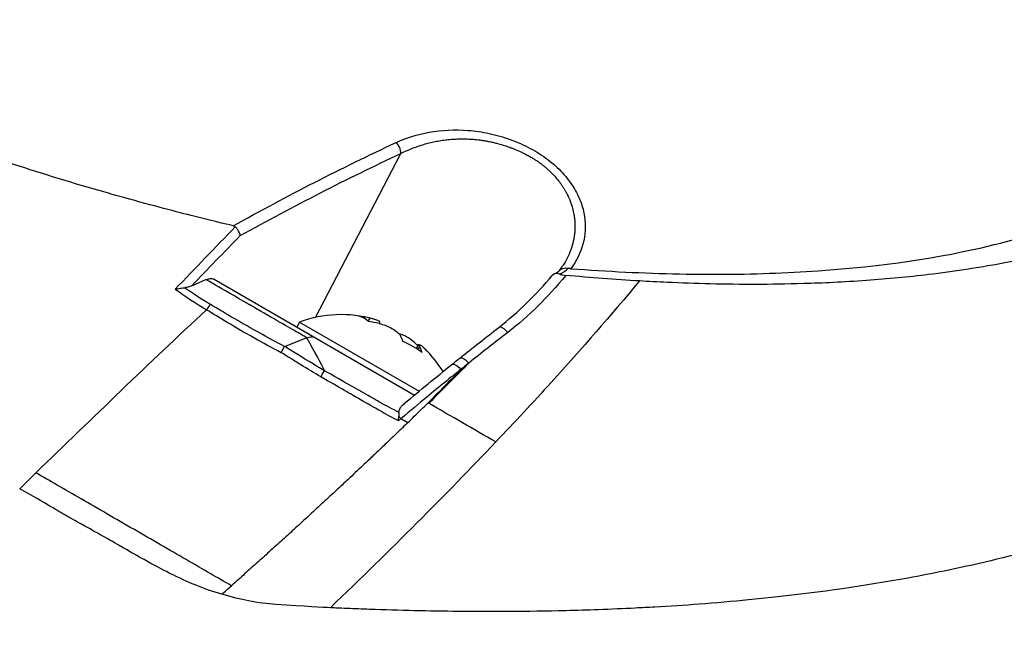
# Model space of a CAD drawing. Header units: millimetres. Extents: x 0 to 5219, y 0 to 2970.
# Tile 206 of 229: x 3471 to 3521, y 1553 to 1585. Entities that reach past the tile are written whole.
import ezdxf

# ---------------------------------------------------------------- set-up
doc = ezdxf.new("R2010")
doc.units = ezdxf.units.MM
doc.header["$LTSCALE"] = 0.2
doc.layers.add('01_Object Line', color=4, linetype='Continuous')

# ---------------------------------------------------------------- blocks, each defined once
blk = doc.blocks.new('Blk$A18R1-4W24T')
for p, q in [((236.904, 259.769), (241.267, 268.132)), ((226.442, 266.075), (226.439, 266.076)), ((231.127, 264.828), (231.127, 264.828)), ((230.593, 261.387), (231.346, 261.724)), ((231.736, 261.716), (241.962, 255.812)), ((231.689, 260.353), (231.689, 260.353)), ((231.877, 260.238), (231.877, 260.238)), ((232.414, 259.916), (232.414, 259.916)), ((232.435, 259.904), (232.435, 259.903)), ((232.437, 259.903), (232.437, 259.903)), ((236.098, 259.531), (235.954, 259.281)), ((236.098, 259.531), (242.199, 256.008)), ((239.605, 259.572), (239.697, 259.732)), ((240.159, 259.463), (240.202, 259.536)), ((235.334, 258.293), (236.48, 258.75)), ((242.066, 258.181), (242.145, 258.318)), ((242.071, 258.178), (242.192, 258.387)), ((242.148, 258.127), (242.23, 258.269)), ((237.5, 256.559), (237.499, 256.557)), ((242.656, 255.411), (242.697, 255.388)), ((241.165, 254.907), (241.165, 254.907)), ((240.979, 254.584), (240.979, 254.584)), ((244.094, 254.581), (244.094, 254.581)), ((228.088, 247.455), (228.088, 247.451)), ((228.961, 246.979), (228.959, 246.975)), ((229.344, 246.781), (229.341, 246.776)), ((229.714, 246.597), (229.712, 246.592)), ((230.826, 246.1), (230.825, 246.097)), ((231.347, 245.901), (231.345, 245.898))]:
    blk.add_line(p, q)
for centre, radius, start, end in [((238.224, 253.813), 6.1, 74.3046, 110.3981), ((232.921, 256.99), 2, 45.6655, 45.8399), ((238.224, 253.813), 6.1, 31.5818, 45.6954), ((238.224, 253.813), 6.1, 26.9762, 26.9774)]:
    blk.add_arc(centre, radius, start, end)
for centre, major_axis, ratio, start_param, end_param in [((240.901, 268.313), (0.211, -0.453), 0.66293, 0.878999, 2.195546), ((221.784, 267.951), (2.5, 0), 0.57735, 5.496618, 5.497051), ((-42.001, -1260.077), (416.144, 1592.894), 0.209437, 0.353725, 0.360421), ((318.096, 21.535), (162.209, 327.809), 0.576559, 1.057646, 1.068249), ((216.648, 271.075), (-33.381, 8.437), 0.140207, 2.97507, 3.057782), ((244.469, 271.663), (23.968, -8.069), 0.636193, 4.279325, 4.358215), ((231.187, 259.779), (0.523, 0.852), 0.073762, 0.719923, 1.153429), ((329.303, -44.928), (231.996, 401.886), 0.577398, 1.088455, 1.116355), ((236.544, 254.783), (2.854, 4.944), 0.43106, 6.173187, 6.393184), ((237.99, 253.948), (3.034, 5.255), 0.902323, 0.261155, 0.362202), ((238.458, 253.678), (3.034, 5.255), 0.902323, 0.261155, 0.362202), ((237.734, 254.096), (3.034, 5.255), 0.43106, 5.920984, 6.02203), ((239.027, 253.35), (2.854, 4.944), 0.902323, 6.173187, 6.393184), ((237.99, 253.948), (3.034, 5.255), 0.902323, 6.020998, 6.02203), ((238.714, 253.53), (3.034, 5.255), 0.43106, 5.920984, 6.02203), ((241.139, 254.472), (0.32, -0.385), 0.369201, 1.604645, 1.927899), ((216.18, 268.662), (27.55, -15.592), 0.009278, 0.39968, 0.43099), ((329.31, -44.922), (231.979, 401.878), 0.577413, 1.116347, 1.119026), ((119.716, 290.383), (178.534, 107.452), 0.493629, 5.07156, 5.074874)]:
    blk.add_ellipse(centre, major_axis=major_axis, ratio=ratio, start_param=start_param, end_param=end_param)
for points, knots in [([(232.712, 264.443), (232.629, 264.463), (231.909, 264.629), (230.561, 264.97), (229.624, 265.206), (228.383, 265.529), (226.85, 265.959), (226.516, 266.053), (226.185, 266.148), (225.857, 266.242), (224.242, 266.708), (222.702, 267.183), (221.238, 267.661), (221.201, 267.673), (221.163, 267.685), (221.126, 267.697), (219.644, 268.182), (218.18, 268.688), (216.742, 269.212), (216.349, 269.355), (215.959, 269.5), (215.571, 269.645), (215.559, 269.65), (214.64, 269.983), (212.883, 270.688), (212.726, 270.75), (212.565, 270.815), (212.401, 270.882), (211.754, 271.144), (211.044, 271.438), (210.279, 271.766), (209.395, 272.144), (208.723, 272.443), (208.25, 272.657), (207.754, 272.88), (207.475, 273.01), (207.405, 273.042), (207.018, 273.22), (206.635, 273.399), (206.255, 273.579), (205.708, 273.839), (205.168, 274.1), (204.636, 274.365), (204.56, 274.402), (204.455, 274.455), (204.321, 274.522), (203.934, 274.717), (203.303, 275.036), (202.461, 275.488), (202.312, 275.568), (202.157, 275.652), (201.995, 275.74), (201.851, 275.818), (201.707, 275.898), (201.561, 275.979), (201.273, 276.139), (200.98, 276.304), (200.685, 276.475), (200.403, 276.637), (200.119, 276.804), (199.833, 276.975), (199.728, 277.038), (199.623, 277.101), (199.518, 277.165), (199.335, 277.275), (199.165, 277.38), (199.005, 277.479), (198.23, 277.961), (197.716, 278.302), (197.422, 278.498), (197.346, 278.549), (197.285, 278.59), (197.239, 278.622), (196.791, 278.923), (196.355, 279.226), (195.93, 279.529), (195.667, 279.718), (195.408, 279.906), (195.153, 280.095), (195.127, 280.115), (194.912, 280.272), (194.525, 280.567), (194.209, 280.809), (193.777, 281.143), (193.253, 281.571), (192.913, 281.849), (192.48, 282.21), (191.976, 282.655), (191.834, 282.78), (191.687, 282.911), (191.536, 283.049), (191.383, 283.188), (191.146, 283.406), (190.837, 283.701), (190.546, 283.98), (190.192, 284.328), (189.793, 284.746), (189.252, 285.313), (188.628, 286.008), (187.997, 286.824), (187.521, 287.44), (187.041, 288.125), (186.603, 288.872), (186.236, 289.498), (185.899, 290.168), (185.624, 290.874), (185.511, 291.165), (185.409, 291.462), (185.32, 291.764)], [0, 0, 0, 0, 0.049153, 0.049153, 0.049153, 0.083333, 0.083333, 0.083333, 0.097112, 0.097112, 0.097112, 0.164941, 0.164941, 0.164941, 0.166667, 0.166667, 0.166667, 0.23215, 0.23215, 0.23215, 0.25, 0.25, 0.25, 0.291667, 0.291667, 0.291667, 0.300119, 0.300119, 0.300119, 0.333333, 0.333333, 0.333333, 0.356595, 0.356595, 0.356595, 0.380952, 0.380952, 0.380952, 0.400465, 0.400465, 0.400465, 0.428571, 0.428571, 0.428571, 0.43936, 0.43936, 0.43936, 0.470659, 0.470659, 0.470659, 0.47619, 0.47619, 0.47619, 0.48476, 0.48476, 0.48476, 0.501735, 0.501735, 0.501735, 0.517903, 0.517903, 0.517903, 0.52381, 0.52381, 0.52381, 0.530496, 0.530496, 0.530496, 0.562996, 0.562996, 0.562996, 0.571429, 0.571429, 0.571429, 0.600812, 0.600812, 0.600812, 0.619048, 0.619048, 0.619048, 0.645252, 0.645252, 0.645252, 0.666667, 0.666667, 0.666667, 0.703844, 0.703844, 0.703844, 0.714286, 0.714286, 0.714286, 0.767745, 0.767745, 0.767745, 0.81824, 0.81824, 0.81824, 0.886861, 0.886861, 0.886861, 0.938687, 0.938687, 0.938687, 0.982109, 0.982109, 0.982109, 1, 1, 1, 1]), ([(271.284, 291.804), (271.696, 291.567), (272.485, 291.111), (273.565, 290.422), (273.912, 290.201), (274.242, 289.984), (274.558, 289.773), (274.949, 289.512), (275.317, 289.259), (275.663, 289.014), (275.938, 288.821), (276.611, 288.348), (277.586, 287.589), (278.335, 287.006), (278.907, 286.528), (279.34, 286.157), (279.362, 286.139), (279.383, 286.121), (279.404, 286.102), (280.645, 285.035), (281.595, 284.095), (282.339, 283.29), (282.354, 283.274), (282.821, 282.798), (283.566, 281.868), (283.569, 281.864), (283.572, 281.86), (283.575, 281.856), (284.235, 281.032), (284.541, 280.558), (284.63, 280.426), (285.255, 279.503), (285.758, 278.588), (286.136, 277.69), (286.144, 277.669), (286.153, 277.649), (286.161, 277.629), (286.193, 277.552), (286.476, 276.957), (286.727, 275.888), (286.793, 275.605), (286.854, 275.29), (286.899, 274.944), (286.96, 274.473), (286.975, 274.07), (286.97, 273.732), (286.959, 272.972), (286.861, 272.534), (286.833, 272.385), (286.708, 271.731), (286.524, 271.22), (286.361, 270.835), (286.185, 270.421), (286.034, 270.152), (285.957, 270.017), (285.584, 269.362), (285.19, 268.866), (284.871, 268.503), (284.614, 268.21), (284.404, 268.003), (284.272, 267.874), (284.062, 267.67), (283.708, 267.335), (283.132, 266.895), (282.816, 266.654), (282.527, 266.454), (282.277, 266.29), (282.096, 266.171), (281.935, 266.071), (281.799, 265.988), (281.49, 265.8), (281.006, 265.515), (280.285, 265.159), (279.365, 264.705), (278.759, 264.472), (278.595, 264.407), (278.567, 264.396), (278.539, 264.384), (278.511, 264.373), (277.34, 263.91), (276.06, 263.497), (274.679, 263.139), (274.432, 263.075), (274.136, 263.001), (273.788, 262.919), (273.412, 262.831), (272.975, 262.734), (272.47, 262.631), (271.182, 262.37), (270.366, 262.252), (270.125, 262.215), (269.496, 262.118), (268.853, 262.031), (268.197, 261.953), (267.174, 261.831), (266.12, 261.731), (265.036, 261.654), (263.856, 261.569), (262.781, 261.521), (261.833, 261.493), (260.912, 261.465), (260.111, 261.456), (259.444, 261.454), (257.795, 261.45), (256.264, 261.492), (254.879, 261.555), (254.38, 261.578), (253.9, 261.604), (253.44, 261.631)], [-1, -1, -1, -1, -0.96875, -0.96875, -0.96875, -0.9547937, -0.9547937, -0.9547937, -0.9375, -0.9375, -0.9375, -0.90625, -0.90625, -0.90625, -0.875, -0.875, -0.875, -0.8739463, -0.8739463, -0.8739463, -0.8125, -0.8125, -0.8125, -0.7813822, -0.7813822, -0.7813822, -0.78125, -0.78125, -0.78125, -0.75, -0.75, -0.75, -0.6888795, -0.6888795, -0.6888795, -0.6875, -0.6875, -0.6875, -0.6380723, -0.6380723, -0.6380723, -0.625, -0.625, -0.625, -0.6057577, -0.6057577, -0.6057577, -0.5625, -0.5625, -0.5625, -0.5324119, -0.5324119, -0.5324119, -0.5, -0.5, -0.5, -0.4654336, -0.4654336, -0.4654336, -0.4375, -0.4375, -0.4375, -0.40625, -0.40625, -0.40625, -0.3881699, -0.3881699, -0.3881699, -0.375, -0.375, -0.375, -0.34375, -0.34375, -0.34375, -0.3125, -0.3125, -0.3125, -0.3110249, -0.3110249, -0.3110249, -0.25, -0.25, -0.25, -0.2349777, -0.2349777, -0.2349777, -0.21875, -0.21875, -0.21875, -0.1875, -0.1875, -0.1875, -0.1630802, -0.1630802, -0.1630802, -0.125, -0.125, -0.125, -0.0933033, -0.0933033, -0.0933033, -0.0625, -0.0625, -0.0625, -0.0165509, -0.0165509, -0.0165509, 0, 0, 0, 0]), ([(249.936, 262.255), (251.806, 262.124), (253.657, 262.025), (257.286, 261.951), (259.03, 261.972), (264.048, 262.191), (267.142, 262.545), (271.712, 263.481), (273.373, 263.943), (277.966, 265.629), (280.851, 267.33), (283.55, 271.746), (283.901, 274.161), (282.109, 278.79), (280.932, 280.605), (278.16, 283.72), (276.795, 285.011), (274.075, 287.228), (272.798, 288.171), (270.482, 289.712), (269.492, 290.327), (268.439, 290.933)], [-13.245772, -13.245772, -13.245772, -13.245772, -12.251128, -12.251128, -11.274972, -11.274972, -9.337784, -9.337784, -8.051587, -8.051587, -5.366006, -5.366006, -3.267179, -3.267179, -1.993957, -1.993957, -1.102626, -1.102626, -0.445934, -0.445934, 0, 0, 0, 0]), ([(289.368, 274.236), (289.897, 273.48), (290.362, 272.724), (291.672, 270.272), (292.26, 268.583), (292.554, 266.706), (292.582, 266.485), (292.794, 264.445), (292.57, 262.685), (291.898, 260.813), (291.816, 260.605), (291.647, 260.203), (291.559, 260.007), (291.417, 259.713), (291.366, 259.611), (291.12, 259.133), (290.891, 258.731), (290.514, 258.145), (290.38, 257.948), (289.86, 257.222), (289.445, 256.712), (288.513, 255.694), (287.973, 255.175), (287.136, 254.444), (286.881, 254.229), (285.802, 253.362), (284.93, 252.759), (283.854, 252.1), (283.729, 252.024), (283.335, 251.791), (283.062, 251.637), (282.585, 251.376), (282.377, 251.263), (280.994, 250.55), (279.149, 249.708), (276.388, 248.763), (276.259, 248.72), (274.217, 248.041), (272.301, 247.569), (269.621, 246.952), (268.404, 246.702), (264.969, 246.075), (262.688, 245.752), (259.909, 245.449), (259.465, 245.403), (258.185, 245.278), (257.341, 245.205), (255.745, 245.085), (254.988, 245.035), (253.9, 244.975), (253.566, 244.958), (252.628, 244.911), (251.997, 244.882), (250.798, 244.839), (250.239, 244.823), (248.708, 244.786), (247.723, 244.77), (245.246, 244.756), (243.732, 244.77), (241.477, 244.818), (240.72, 244.839), (239.578, 244.879), (239.197, 244.893), (238.624, 244.917), (238.433, 244.925), (238.146, 244.938), (238.05, 244.942), (237.907, 244.949), (237.859, 244.951), (237.744, 244.957), (237.693, 244.959), (237.668, 244.96)], [0.483271, 0.483271, 0.483271, 0.483271, 0.55804, 0.55804, 0.726318, 0.726318, 0.748791, 0.748791, 0.934846, 0.934846, 0.958293, 0.958293, 0.980317, 0.980317, 0.992046, 0.992046, 1.035571, 1.035571, 1.057896, 1.057896, 1.118512, 1.118512, 1.185121, 1.185121, 1.212956, 1.212956, 1.299325, 1.299325, 1.310275, 1.310275, 1.333714, 1.333714, 1.350359, 1.350359, 1.438721, 1.438721, 1.44302, 1.44302, 1.506527, 1.506527, 1.556602, 1.556602, 1.644538, 1.644538, 1.661123, 1.661123, 1.692259, 1.692259, 1.719331, 1.719331, 1.731162, 1.731162, 1.752878, 1.752878, 1.771547, 1.771547, 1.804434, 1.804434, 1.853817, 1.853817, 1.878775, 1.878775, 1.891253, 1.891253, 1.897493, 1.897493, 1.900613, 1.900613, 1.902173, 1.902173, 1.904354, 1.904354, 1.904354, 1.904354]), ([(241.021, 268.692), (241.542, 268.935), (242.104, 269.112), (242.717, 269.221), (243.352, 269.333), (244.011, 269.366), (244.705, 269.312), (245.055, 269.285), (245.412, 269.232), (245.778, 269.152), (246.141, 269.073), (246.498, 268.971), (246.851, 268.843), (247.207, 268.715), (247.546, 268.566), (247.868, 268.395), (248.198, 268.221), (248.5, 268.029), (248.774, 267.82), (249.044, 267.614), (249.291, 267.39), (249.514, 267.147), (249.724, 266.918), (249.911, 266.675), (250.071, 266.418), (250.223, 266.175), (250.349, 265.923), (250.447, 265.664), (250.541, 265.415), (250.608, 265.166), (250.644, 264.915), (250.714, 264.443), (250.689, 263.972), (250.56, 263.506), (250.441, 263.073), (250.234, 262.654), (249.936, 262.255)], [0, 0, 0, 0, 0.125, 0.125, 0.125, 0.25, 0.25, 0.25, 0.3125, 0.3125, 0.3125, 0.375, 0.375, 0.375, 0.4375, 0.4375, 0.4375, 0.5, 0.5, 0.5, 0.5625, 0.5625, 0.5625, 0.625, 0.625, 0.625, 0.6875, 0.6875, 0.6875, 0.75, 0.75, 0.75, 0.875, 0.875, 0.875, 0.9999998, 0.9999998, 0.9999998, 0.9999998]), ([(241.267, 268.132), (241.426, 268.214), (241.757, 268.368), (242.201, 268.53), (242.574, 268.639), (242.862, 268.711), (243.158, 268.771), (243.461, 268.818), (243.77, 268.853), (244.085, 268.874), (244.353, 268.88), (244.569, 268.877), (244.729, 268.872), (244.889, 268.862), (245.049, 268.85), (245.215, 268.832), (245.387, 268.81), (245.564, 268.782), (245.756, 268.747), (245.955, 268.705), (246.206, 268.644), (246.473, 268.569), (246.715, 268.489), (246.892, 268.425), (247.091, 268.349), (247.305, 268.258), (247.533, 268.149), (247.719, 268.054), (247.901, 267.952), (248.069, 267.85), (248.217, 267.754), (248.345, 267.664), (248.44, 267.593), (248.507, 267.541), (248.559, 267.5), (248.615, 267.454), (248.697, 267.385), (248.795, 267.298), (248.909, 267.19), (249.054, 267.044), (249.223, 266.856), (249.374, 266.662), (249.486, 266.505), (249.564, 266.387), (249.625, 266.287), (249.671, 266.206), (249.697, 266.158), (249.718, 266.12), (249.742, 266.074), (249.78, 266), (249.831, 265.892), (249.89, 265.757), (249.953, 265.595), (250.025, 265.373), (250.086, 265.126), (250.122, 264.91), (250.137, 264.773), (250.146, 264.676), (250.152, 264.571), (250.156, 264.415), (250.151, 264.221), (250.129, 263.991), (250.081, 263.689), (249.984, 263.32), (249.815, 262.894), (249.65, 262.59), (249.547, 262.426), (249.526, 262.395)], [0, 0, 0, 0, 0.070087, 0.140422, 0.175582, 0.210688, 0.245767, 0.280742, 0.31561, 0.350379, 0.385071, 0.402401, 0.419727, 0.436043, 0.452876, 0.470221, 0.488074, 0.506434, 0.525297, 0.547686, 0.56816, 0.603407, 0.631109, 0.644683, 0.659842, 0.694879, 0.714759, 0.736214, 0.758436, 0.778737, 0.797128, 0.813613, 0.828194, 0.834771, 0.840871, 0.849556, 0.858242, 0.875619, 0.89301, 0.91042, 0.945295, 0.980255, 0.997765, 1.015288, 1.03282, 1.041587, 1.050355, 1.05389, 1.058386, 1.070263, 1.085984, 1.105552, 1.128978, 1.156283, 1.201503, 1.236835, 1.250768, 1.262198, 1.279681, 1.29716, 1.332113, 1.36708, 1.402077, 1.472173, 1.542432, 1.612796, 1.629871, 1.629871, 1.629871, 1.629871]), ([(232.712, 264.443), (232.733, 264.439), (232.753, 264.432), (232.789, 264.414), (232.805, 264.403), (232.818, 264.39)], [0.00000003, 0.00000003, 0.00000003, 0.00000003, 0.00636331, 0.00636331, 0.01211247, 0.01211247, 0.01211247, 0.01211247]), ([(233.07, 263.941), (233.07, 263.942), (233.07, 263.943), (233.064, 263.978), (233.055, 264.015), (233.027, 264.092), (233.009, 264.132), (232.964, 264.212), (232.938, 264.252), (232.881, 264.325), (232.85, 264.359), (232.818, 264.39)], [-0.05578122, -0.05578122, -0.05578122, -0.05578122, -0.05549131, -0.05549131, -0.04204343, -0.04204343, -0.0278857, -0.0278857, -0.01375246, -0.01375246, -0.00000001, -0.00000001, -0.00000001, -0.00000001]), ([(249.687, 261.913), (249.215, 261.344), (248.746, 260.831), (248.291, 260.38), (247.779, 259.873), (247.252, 259.411), (246.721, 259)], [0, 0, 0, 0, 0.5, 0.5, 0.5, 1, 1, 1, 1]), ([(249.371, 261.979), (249.286, 262.011), (249.187, 262.019), (249.105, 261.986), (249.067, 261.97), (249.033, 261.947), (249.006, 261.919), (249.003, 261.915), (249, 261.912), (248.997, 261.908)], [-0.9999898, -0.9999898, -0.9999898, -0.9999898, -0.5, -0.5, -0.5, -0.25, -0.25, -0.25, -0.2208384, -0.2208384, -0.2208384, -0.2208384]), ([(249.371, 261.979), (249.395, 261.97), (249.42, 261.962), (249.472, 261.948), (249.499, 261.942), (249.58, 261.926), (249.635, 261.918), (249.687, 261.913)], [-0.03323474, -0.03323474, -0.03323474, -0.03323474, -0.02493702, -0.02493702, -0.016586, -0.016586, -0.00000027, -0.00000027, -0.00000027, -0.00000027]), ([(249.372, 262.173), (249.436, 262.241), (249.506, 262.264), (249.527, 262.271), (249.62, 262.304), (249.725, 262.301), (249.813, 262.276)], [-0.8902563, -0.8902563, -0.8902563, -0.8902563, -0.5, -0.5, -0.5, -0.0000115, -0.0000115, -0.0000115, -0.0000115]), ([(253.44, 261.631), (252.823, 261.668), (252.202, 261.709), (250.951, 261.804), (250.321, 261.856), (249.687, 261.913)], [-0.4021179, -0.4021179, -0.4021179, -0.4021179, -0.2010493, -0.2010493, -0.000001, -0.000001, -0.000001, -0.000001]), ([(249.936, 262.255), (249.925, 262.256), (249.914, 262.257), (249.892, 262.26), (249.882, 262.261), (249.851, 262.266), (249.832, 262.271), (249.813, 262.276)], [0.00000075, 0.00000075, 0.00000075, 0.00000075, 0.00345757, 0.00345757, 0.00673721, 0.00673721, 0.01277471, 0.01277471, 0.01277471, 0.01277471]), ([(230.593, 261.387), (230.536, 261.361), (230.475, 261.338), (230.356, 261.305), (230.297, 261.292), (230.236, 261.286)], [0.00000001, 0.00000001, 0.00000001, 0.00000001, 0.02523633, 0.02523633, 0.04713053, 0.04713053, 0.04713053, 0.04713053]), ([(236.454, 258.739), (236.414, 258.763), (236.294, 258.832), (236.094, 258.947), (235.69, 259.179), (234.959, 259.6), (233.904, 260.208), (233.773, 260.284), (233.647, 260.356), (233.526, 260.426), (232.749, 260.874), (232.179, 261.204), (231.814, 261.414), (231.546, 261.569), (231.389, 261.66), (231.343, 261.687)], [-0.9614743, -0.9614743, -0.9614743, -0.9614743, -0.8087165, -0.8087165, -0.8087165, -0.5, -0.5, -0.5, -0.459096, -0.459096, -0.459096, -0.1967319, -0.1967319, -0.1967319, -0.0034173, -0.0034173, -0.0034173, -0.0034173]), ([(231.736, 261.716), (231.675, 261.731), (231.61, 261.74), (231.474, 261.731), (231.419, 261.715), (231.378, 261.701)], [-0.027926, -0.027926, -0.027926, -0.027926, -0.01670544, -0.01670544, -0.0054171, -0.0054171, -0.0054171, -0.0054171]), ([(253.44, 261.631), (252.002, 259.892), (250.495, 258.165), (248.935, 256.45), (248.011, 255.434), (247.069, 254.423), (246.112, 253.416)], [-1, -1, -1, -1, -0.372062, -0.372062, -0.372062, 0, 0, 0, 0]), ([(229.751, 261.208), (229.752, 261.209), (229.754, 261.209), (229.838, 261.227), (229.921, 261.242), (230.082, 261.268), (230.162, 261.278), (230.236, 261.286)], [-0.05331463, -0.05331463, -0.05331463, -0.05331463, -0.05288999, -0.05288999, -0.02663491, -0.02663491, 0, 0, 0, 0]), ([(235.334, 258.293), (234.902, 258.515), (234.048, 258.977), (232.782, 259.693), (231.951, 260.191), (231.539, 260.445)], [0.0000415, 0.0000415, 0.0000415, 0.0000415, 0.1455655, 0.2911132, 0.436691, 0.436691, 0.436691, 0.436691]), ([(235.162, 257.971), (234.227, 258.457), (233.277, 258.995), (232.399, 259.517), (232.029, 259.736), (231.673, 259.953), (231.342, 260.159)], [0, 0, 0, 0, 0.7037836, 0.7037836, 0.7037836, 1, 1, 1, 1]), ([(240.202, 259.536), (240.208, 259.548), (240.195, 259.563), (240.131, 259.6), (240.07, 259.625), (239.906, 259.678), (239.803, 259.706), (239.697, 259.732)], [-0.5472215, -0.5472215, -0.5472215, -0.5472215, -0.5163311, -0.5163311, -0.4804056, -0.4804056, -0.44448, -0.44448, -0.44448, -0.44448]), ([(240.165, 259.461), (240.271, 259.436), (240.391, 259.398), (240.626, 259.304), (240.741, 259.248), (240.936, 259.135), (241.029, 259.072), (241.172, 258.947), (241.223, 258.886), (241.25, 258.835)], [-0.1437022, -0.1437022, -0.1437022, -0.1437022, -0.1077767, -0.1077767, -0.0718511, -0.0718511, -0.0359256, -0.0359256, 0, 0, 0, 0]), ([(242.145, 258.318), (242.07, 258.397), (241.978, 258.482), (241.779, 258.638), (241.673, 258.71), (241.477, 258.823), (241.376, 258.871), (241.249, 258.915), (241.213, 258.925), (241.18, 258.932)], [-0.4380406, -0.4380406, -0.4380406, -0.4380406, -0.4021151, -0.4021151, -0.3661895, -0.3661895, -0.330264, -0.330264, -0.3151194, -0.3151194, -0.3151194, -0.3151194]), ([(246.721, 259), (246.606, 259.144), (246.461, 259.253), (246.359, 259.272), (246.32, 259.279), (246.288, 259.273), (246.265, 259.255)], [0, 0, 0, 0, 0.4968856, 0.4968856, 0.4968856, 0.6884412, 0.6884412, 0.6884412, 0.6884412]), ([(242.23, 258.269), (242.202, 258.321), (242.187, 258.361), (242.192, 258.4), (242.214, 258.398), (242.283, 258.358), (242.335, 258.317), (242.426, 258.235), (242.455, 258.208), (242.485, 258.178)], [-0.2938438, -0.2938438, -0.2938438, -0.2938438, -0.2579182, -0.2579182, -0.2219927, -0.2219927, -0.1860671, -0.1860671, -0.1709225, -0.1709225, -0.1709225, -0.1709225]), ([(181.163, 258.048), (182.152, 257.478), (183.167, 256.891), (184.206, 256.29), (184.726, 255.99), (185.252, 255.685), (185.782, 255.379), (186.313, 255.072), (186.848, 254.762), (187.388, 254.449), (188.469, 253.824), (189.569, 253.186), (190.688, 252.538), (191.248, 252.213), (191.812, 251.886), (192.379, 251.557), (192.946, 251.228), (193.517, 250.898), (194.09, 250.565), (194.107, 250.555), (194.125, 250.545), (194.142, 250.535), (195.294, 249.866), (196.46, 249.19), (197.638, 248.506), (198.227, 248.164), (198.82, 247.819), (199.414, 247.474), (200.008, 247.13), (200.603, 246.784), (201.2, 246.437), (202.394, 245.743), (203.595, 245.045), (204.801, 244.344), (205.97, 243.665), (207.143, 242.982), (208.317, 242.3), (208.355, 242.278), (208.394, 242.255), (208.432, 242.233), (210.825, 240.842), (213.226, 239.445), (215.62, 238.053), (216.816, 237.357), (218.01, 236.663), (219.201, 235.971), (220.392, 235.279), (221.582, 234.589), (222.765, 233.902), (223.957, 233.211), (225.143, 232.522), (226.325, 231.837), (227.506, 231.151), (228.682, 230.469), (229.85, 229.79), (231.016, 229.112), (232.175, 228.439), (233.327, 227.771), (234.48, 227.103), (235.626, 226.439), (236.764, 225.782), (236.843, 225.737), (236.922, 225.691), (237.001, 225.646), (238.067, 225.031), (239.126, 224.423), (240.178, 223.82), (241.303, 223.174), (242.419, 222.534), (243.526, 221.9), (245.187, 220.948), (246.826, 220.009), (248.447, 219.082), (248.985, 218.774), (249.521, 218.467), (250.055, 218.162), (250.324, 218.008), (250.593, 217.854), (250.861, 217.701), (251.66, 217.244), (252.452, 216.791), (253.238, 216.342), (254.81, 215.443), (256.357, 214.56), (257.879, 213.691), (259.402, 212.822), (260.901, 211.967), (262.376, 211.125), (262.467, 211.074), (262.557, 211.022), (262.648, 210.97), (266.488, 208.781), (270.153, 206.697), (273.632, 204.72), (273.717, 204.671), (273.803, 204.623), (273.889, 204.574), (274.762, 204.078), (275.623, 203.59), (276.468, 203.112), (277.313, 202.635), (278.142, 202.168), (278.946, 201.715), (280.555, 200.809), (282.064, 199.962), (283.441, 199.186), (283.5, 199.153), (283.559, 199.119), (283.617, 199.086), (284.994, 198.31), (286.239, 197.61), (287.387, 196.962), (287.96, 196.639), (288.509, 196.328), (289.038, 196.029), (289.566, 195.73), (290.073, 195.441), (290.562, 195.161), (290.592, 195.144), (290.623, 195.126), (290.653, 195.109), (291.624, 194.553), (292.532, 194.034), (293.373, 193.552), (293.794, 193.311), (294.198, 193.079), (294.585, 192.857), (294.971, 192.635), (295.34, 192.424), (295.69, 192.222), (295.708, 192.212), (295.725, 192.202), (295.742, 192.192), (296.447, 191.786), (297.079, 191.421), (297.629, 191.101), (298.18, 190.781), (298.65, 190.507), (299.035, 190.28), (299.227, 190.167), (299.399, 190.066), (299.548, 189.977), (299.697, 189.888), (299.824, 189.811), (299.927, 189.748), (300.031, 189.685), (300.111, 189.634), (300.168, 189.598), (300.224, 189.561), (300.257, 189.538), (300.264, 189.528), (300.265, 189.528), (300.265, 189.528), (300.265, 189.528), (300.267, 189.526), (300.267, 189.524), (300.265, 189.524)], [0, 0, 0, 0, 0.0041991, 0.0041991, 0.0041991, 0.0062987, 0.0062987, 0.0062987, 0.0083983, 0.0083983, 0.0083983, 0.0125974, 0.0125974, 0.0125974, 0.014697, 0.014697, 0.014697, 0.0167965, 0.0167965, 0.0167965, 0.0168599, 0.0168599, 0.0168599, 0.0210764, 0.0210764, 0.0210764, 0.0231847, 0.0231847, 0.0231847, 0.025293, 0.025293, 0.025293, 0.0295096, 0.0295096, 0.0295096, 0.0335924, 0.0335924, 0.0335924, 0.0337261, 0.0337261, 0.0337261, 0.0420526, 0.0420526, 0.0420526, 0.0462159, 0.0462159, 0.0462159, 0.0503791, 0.0503791, 0.0503791, 0.0545745, 0.0545745, 0.0545745, 0.0587698, 0.0587698, 0.0587698, 0.0629602, 0.0629602, 0.0629602, 0.0671505, 0.0671505, 0.0671505, 0.0674414, 0.0674414, 0.0674414, 0.0713694, 0.0713694, 0.0713694, 0.0755743, 0.0755743, 0.0755743, 0.0818817, 0.0818817, 0.0818817, 0.0839768, 0.0839768, 0.0839768, 0.0850355, 0.0850355, 0.0850355, 0.0881892, 0.0881892, 0.0881892, 0.0944966, 0.0944966, 0.0944966, 0.1008041, 0.1008041, 0.1008041, 0.1011921, 0.1011921, 0.1011921, 0.1176445, 0.1176445, 0.1176445, 0.1180502, 0.1180502, 0.1180502, 0.1221943, 0.1221943, 0.1221943, 0.1263384, 0.1263384, 0.1263384, 0.1346266, 0.1346266, 0.1346266, 0.1349824, 0.1349824, 0.1349824, 0.143338, 0.143338, 0.143338, 0.1475158, 0.1475158, 0.1475158, 0.1516936, 0.1516936, 0.1516936, 0.1519551, 0.1519551, 0.1519551, 0.160293, 0.160293, 0.160293, 0.164462, 0.164462, 0.164462, 0.168631, 0.168631, 0.168631, 0.1688379, 0.1688379, 0.1688379, 0.1772635, 0.1772635, 0.1772635, 0.1856891, 0.1856891, 0.1856891, 0.1899019, 0.1899019, 0.1899019, 0.1941147, 0.1941147, 0.1941147, 0.1983275, 0.1983275, 0.1983275, 0.2025403, 0.2025403, 0.2025403, 0.2026348, 0.2026348, 0.2026348, 0.2036779, 0.2036779, 0.2036779, 0.2036779]), ([(237.185, 256.736), (236.844, 256.936), (236.504, 257.141), (236.169, 257.347), (236.001, 257.451), (235.834, 257.555), (235.667, 257.66), (235.626, 257.686), (235.542, 257.739), (235.416, 257.819), (235.311, 257.885), (235.227, 257.936), (235.162, 257.971)], [0, 0, 0, 0, 0.5, 0.5, 0.5, 0.75, 0.75, 0.75, 0.875, 0.875, 0.875, 1, 1, 1, 1]), ([(237.377, 257.049), (237.082, 257.217), (236.584, 257.51), (235.892, 257.942), (235.718, 258.05), (235.532, 258.167), (235.334, 258.293)], [0.0001552, 0.0001552, 0.0001552, 0.0001552, 0.7995408, 0.7995408, 0.7995408, 1, 1, 1, 1]), ([(243.875, 257.373), (243.897, 257.39), (243.927, 257.396), (243.965, 257.389), (244.065, 257.371), (244.212, 257.262), (244.33, 257.118)], [0.3084911, 0.3084911, 0.3084911, 0.3084911, 0.4978835, 0.4978835, 0.4978835, 1, 1, 1, 1]), ([(244.275, 257.693), (244.298, 257.712), (244.331, 257.717), (244.366, 257.71), (244.506, 257.685), (244.651, 257.532), (244.708, 257.467), (244.718, 257.456), (244.726, 257.446), (244.733, 257.438)], [-0.805237, -0.805237, -0.805237, -0.805237, -0.6647042, -0.6647042, -0.6647042, -0.0981164, -0.0981164, -0.0981164, 0, 0, 0, 0]), ([(244.733, 257.438), (244.733, 257.438), (244.665, 257.385), (244.532, 257.277), (244.428, 257.194), (244.36, 257.141), (244.33, 257.118)], [-0.9999992, -0.9999992, -0.9999992, -0.9999992, -0.5, -0.5, -0.5, -0.0000001, -0.0000001, -0.0000001, -0.0000001]), ([(237.185, 256.736), (237.19, 256.746), (237.196, 256.755), (237.201, 256.764), (237.283, 256.903), (237.337, 256.99), (237.374, 257.043), (237.374, 257.044), (237.375, 257.045), (237.377, 257.049)], [0.0000009, 0.0000009, 0.0000009, 0.0000009, 0.0601128, 0.0601128, 0.0601128, 0.9797341, 0.9797341, 0.9797341, 1, 1, 1, 1]), ([(241.166, 254.926), (240.846, 255.087), (240.529, 255.257), (240.212, 255.433), (240.205, 255.437), (240.126, 255.481), (239.976, 255.566), (239.904, 255.607), (239.826, 255.652), (239.741, 255.7), (239.69, 255.729), (239.552, 255.808), (239.325, 255.938), (239.307, 255.948), (239.289, 255.958), (239.27, 255.969), (238.349, 256.496), (237.718, 256.855), (237.377, 257.049)], [0.0000054, 0.0000054, 0.0000054, 0.0000054, 0.25, 0.25, 0.25, 0.3125, 0.3125, 0.3125, 0.375, 0.375, 0.375, 0.4908048, 0.4908048, 0.4908048, 0.5, 0.5, 0.5, 1, 1, 1, 1]), ([(244.33, 257.118), (243.814, 256.708), (243.232, 256.233), (242.578, 255.693), (242.185, 255.368), (241.749, 255.004), (241.271, 254.602)], [0, 0, 0, 0, 0.5714286, 0.5714286, 0.5714286, 0.9999999, 0.9999999, 0.9999999, 0.9999999]), ([(181.163, 256.742), (183.906, 255.153), (186.855, 253.452), (192.978, 249.913), (196.108, 248.102), (205.732, 242.553), (212.327, 238.757), (223.084, 232.544), (227.319, 230.096), (233.047, 226.787), (234.629, 225.873), (236.88, 224.574), (237.564, 224.179), (241.504, 221.904), (244.685, 220.065), (252.687, 215.444), (257.393, 212.729), (264.227, 208.784), (266.547, 207.445), (269.79, 205.57), (270.774, 205.001), (272.433, 204.039), (273.118, 203.642), (274.067, 203.095), (274.337, 202.941), (274.852, 202.646), (275.098, 202.505), (275.343, 202.366)], [-12.224149, -12.224149, -12.224149, -12.224149, -11.037359, -11.037359, -9.877095, -9.877095, -7.592298, -7.592298, -6.07984, -6.07984, -5.495393, -5.495393, -5.239423, -5.239423, -4.019638, -4.019638, -2.082992, -2.082992, -1.043435, -1.043435, -0.581051, -0.581051, -0.251822, -0.251822, -0.120605, -0.120605, -0.000021, -0.000021, -0.000021, -0.000021]), ([(241.146, 254.497), (240.829, 254.659), (240.495, 254.84), (240.148, 255.036), (239.94, 255.153), (239.619, 255.338), (239.161, 255.602), (238.781, 255.82), (238.134, 256.195), (237.185, 256.736)], [0, 0, 0, 0, 0.25, 0.25, 0.25, 0.5, 0.5, 0.5, 1, 1, 1, 1]), ([(241.166, 254.926), (241.169, 254.999), (241.197, 255.079), (241.3, 255.243), (241.371, 255.318), (241.45, 255.385), (241.452, 255.387), (241.455, 255.39)], [0.00000973, 0.00000973, 0.00000973, 0.00000973, 0.03055835, 0.03055835, 0.06122907, 0.06122907, 0.06229409, 0.06229409, 0.06229409, 0.06229409]), ([(241.615, 254.398), (241.859, 254.633), (242.067, 254.835), (242.239, 255.003), (242.38, 255.141), (242.519, 255.277), (242.656, 255.411)], [-1, -1, -1, -1, -0.4, -0.4, -0.4, -0.0000001, -0.0000001, -0.0000001, -0.0000001]), ([(241.615, 254.398), (241.579, 254.363), (241.543, 254.328), (241.506, 254.293), (241.291, 254.085), (241.073, 253.875), (240.892, 253.702), (240.712, 253.529), (240.569, 253.393), (240.41, 253.241), (240.33, 253.165), (240.246, 253.085), (240.164, 253.007), (240.082, 252.929), (240.002, 252.853), (239.921, 252.776), (239.84, 252.699), (239.758, 252.622), (239.677, 252.544), (239.554, 252.429), (239.432, 252.314), (239.31, 252.198), (239.188, 252.083), (239.065, 251.968), (238.943, 251.853), (238.82, 251.738), (238.697, 251.623), (238.574, 251.508), (238.472, 251.412), (238.369, 251.316), (238.267, 251.22), (238.164, 251.125), (238.062, 251.029), (237.959, 250.934), (237.856, 250.838), (237.753, 250.742), (237.65, 250.647), (237.537, 250.542), (237.423, 250.437), (237.31, 250.332), (237.196, 250.227), (237.083, 250.122), (236.969, 250.018), (236.855, 249.913), (236.741, 249.808), (236.627, 249.703), (236.519, 249.603), (236.41, 249.504), (236.301, 249.404), (236.192, 249.304), (236.083, 249.204), (235.974, 249.105), (235.865, 249.005), (235.755, 248.905), (235.646, 248.806), (235.534, 248.704), (235.422, 248.602), (235.31, 248.5), (235.198, 248.398), (235.086, 248.297), (234.973, 248.195), (234.861, 248.093), (234.748, 247.992), (234.636, 247.89), (234.525, 247.79), (234.413, 247.689), (234.302, 247.589), (234.191, 247.489), (234.079, 247.388), (233.968, 247.288), (233.856, 247.188), (233.744, 247.088), (233.632, 246.988), (233.52, 246.887), (233.408, 246.786), (233.295, 246.686), (233.182, 246.585), (233.07, 246.485), (232.957, 246.384), (232.844, 246.284), (232.731, 246.183), (232.618, 246.083)], [-1, -1, -1, -1, -0.990568, -0.990568, -0.990568, -0.934235, -0.934235, -0.934235, -0.877903, -0.877903, -0.877903, -0.849736, -0.849736, -0.849736, -0.82157, -0.82157, -0.82157, -0.793404, -0.793404, -0.793404, -0.75124, -0.75124, -0.75124, -0.709076, -0.709076, -0.709076, -0.666913, -0.666913, -0.666913, -0.631829, -0.631829, -0.631829, -0.596745, -0.596745, -0.596745, -0.561662, -0.561662, -0.561662, -0.523115, -0.523115, -0.523115, -0.484569, -0.484569, -0.484569, -0.446022, -0.446022, -0.446022, -0.409281, -0.409281, -0.409281, -0.372539, -0.372539, -0.372539, -0.335798, -0.335798, -0.335798, -0.298224, -0.298224, -0.298224, -0.26065, -0.26065, -0.26065, -0.223076, -0.223076, -0.223076, -0.185986, -0.185986, -0.185986, -0.148895, -0.148895, -0.148895, -0.111804, -0.111804, -0.111804, -0.074536, -0.074536, -0.074536, -0.037268, -0.037268, -0.037268, 0, 0, 0, 0]), ([(241.146, 254.497), (241.147, 254.498), (241.147, 254.499), (241.147, 254.499), (241.147, 254.499), (241.146, 254.501), (241.148, 254.516), (241.151, 254.556), (241.153, 254.578), (241.157, 254.64), (241.159, 254.678), (241.161, 254.717)], [-0.02607453, -0.02607453, -0.02607453, -0.02607453, -0.02588318, -0.02588318, -0.02566998, -0.02566998, -0.02001131, -0.02001131, -0.01284706, -0.01284706, 0, 0, 0, 0]), ([(232.618, 246.083), (231.951, 246.468), (231.16, 246.925), (230.308, 247.416), (229.456, 247.908), (228.543, 248.436), (227.63, 248.963), (226.716, 249.49), (225.803, 250.017), (224.952, 250.509), (224.1, 251.001), (223.31, 251.457), (222.643, 251.842)], [-1, -1, -1, -1, -0.75, -0.75, -0.75, -0.5, -0.5, -0.5, -0.25, -0.25, -0.25, 0, 0, 0, 0]), ([(232.127, 245.646), (231.68, 245.776), (231.222, 245.938), (230.764, 246.126), (230.368, 246.288), (229.95, 246.478), (229.514, 246.696), (229.491, 246.707), (229.469, 246.718), (229.447, 246.729), (229.064, 246.921), (228.635, 247.149), (228.162, 247.414), (227.89, 247.565), (227.467, 247.806), (226.893, 248.138), (226.863, 248.155), (226.832, 248.173), (226.801, 248.191), (226.487, 248.371), (226.092, 248.594), (225.622, 248.857), (224.904, 249.258), (224.49, 249.49), (224.347, 249.571), (224.273, 249.613), (224.194, 249.658), (224.111, 249.705), (223.987, 249.776), (223.855, 249.853), (223.713, 249.935), (223.661, 249.965), (223.442, 250.093), (223.082, 250.304), (222.536, 250.624), (222.123, 250.86), (221.812, 251.031)], [-1, -1, -1, -1, -0.875, -0.875, -0.875, -0.756037, -0.756037, -0.756037, -0.75, -0.75, -0.75, -0.625, -0.625, -0.625, -0.5, -0.5, -0.5, -0.4885486, -0.4885486, -0.4885486, -0.375, -0.375, -0.375, -0.25, -0.25, -0.25, -0.2247748, -0.2247748, -0.2247748, -0.1875, -0.1875, -0.1875, -0.125, -0.125, -0.125, -0.0000001, -0.0000001, -0.0000001, -0.0000001]), ([(237.668, 244.96), (237.322, 244.977), (236.397, 245.023), (234.881, 245.126), (234.445, 245.155), (233.983, 245.217), (233.495, 245.313), (233.083, 245.394), (232.626, 245.504), (232.127, 245.646)], [-1, -1, -1, -1, -0.5, -0.5, -0.5, -0.25, -0.25, -0.25, 0, 0, 0, 0])]:
    blk.add_open_spline(points, degree=3, knots=knots)
for points in [[(232.712, 264.443), (235.483, 265.977), (238.252, 267.401), (241.021, 268.692)], [(233.07, 263.941), (235.804, 265.453), (238.536, 266.858), (241.267, 268.132)], [(249.361, 262.161), (249.42, 262.237), (249.475, 262.315), (249.526, 262.395)], [(246.263, 259.256), (247.275, 260.037), (248.182, 260.945), (248.997, 261.908)], [(249.084, 261.976), (249.222, 262.045), (249.321, 262.119), (249.374, 262.174)], [(231.343, 261.687), (231.342, 261.688), (231.342, 261.688), (231.341, 261.688)], [(230.236, 261.286), (230.661, 260.998), (231.095, 260.717), (231.539, 260.445)], [(244.278, 257.695), (244.939, 258.223), (245.601, 258.743), (246.265, 259.255)], [(246.721, 259), (246.056, 258.487), (245.393, 257.967), (244.733, 257.438)], [(237.377, 257.049), (237.181, 257.427), (236.882, 257.987), (236.469, 258.731)], [(236.486, 258.737), (236.615, 258.785), (236.739, 258.786), (236.86, 258.758)], [(235.04, 258.036), (235.04, 258.035), (235.041, 258.035), (235.041, 258.034)], [(235.162, 257.971), (235.232, 258.105), (235.29, 258.213), (235.334, 258.293)], [(241.455, 255.39), (242.259, 256.061), (243.065, 256.723), (243.873, 257.373)], [(244.733, 257.438), (244.055, 256.754), (243.374, 256.071), (242.697, 255.388)], [(243.874, 257.372), (243.875, 257.372), (243.875, 257.373), (243.875, 257.373)], [(243.887, 257.382), (244.016, 257.486), (244.146, 257.59), (244.276, 257.694)], [(244.33, 257.118), (243.777, 256.548), (243.219, 255.979), (242.656, 255.411)], [(246.112, 253.416), (244.978, 254.07), (243.84, 254.728), (242.697, 255.388)], [(241.166, 254.926), (241.162, 254.835), (241.161, 254.759), (241.161, 254.717)], [(241.271, 254.602), (241.229, 254.567), (241.188, 254.532), (241.146, 254.497)], [(237.668, 244.96), (240.748, 247.914), (243.563, 250.732), (246.112, 253.416)]]:
    blk.add_open_spline(points, degree=3)

msp = doc.modelspace()

# ---------------------------------------------------------------- block references
at = {"layer": '01_Object Line'}
msp.add_blockref('Blk$A18R1-4W24T', (3248.729, 1309.722), dxfattribs=at)

doc.saveas('drawing.dxf')
